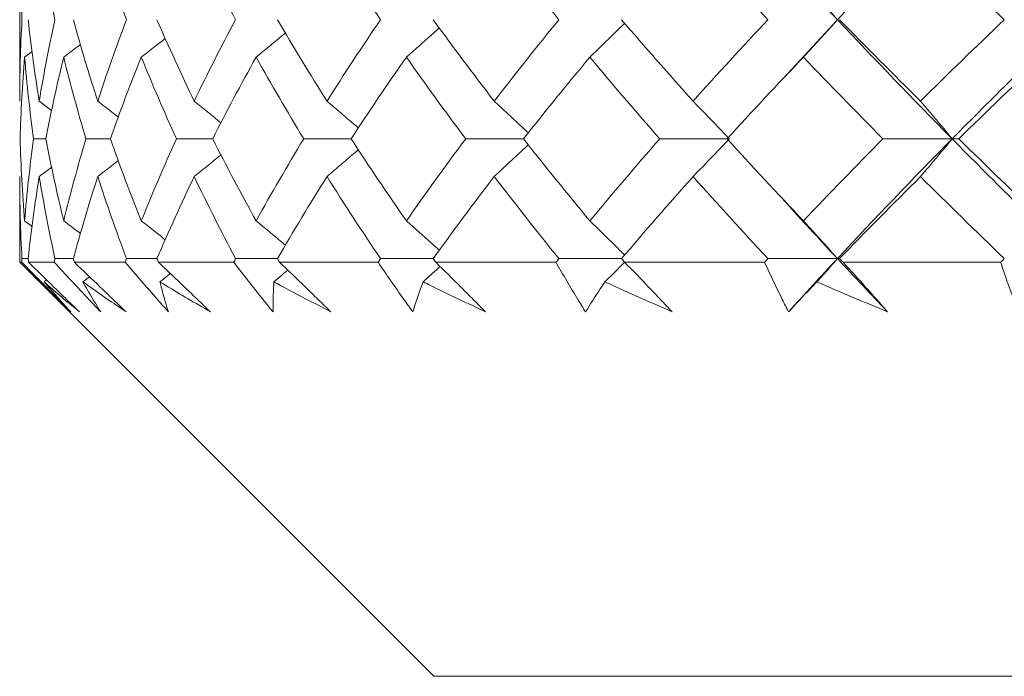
# Model space of a CAD drawing. Header units: inches. Extents: x 1.8 to 31.6, y 1.9 to 20.6.
# Tile 3 of 81: x 7.302 to 7.6, y 9.881 to 10.079. Entities that reach past the tile are written whole.
import ezdxf

# ---------------------------------------------------------------- set-up
doc = ezdxf.new("R2010")
doc.units = ezdxf.units.IN
doc.header["$MEASUREMENT"] = 0

msp = doc.modelspace()

# ---------------------------------------------------------------- linework, layer by layer
at = {"color": 7, "linetype": 'Continuous', "lineweight": 15}
for p, q in [((7.3023, 10.10382), (7.3023, 10.05476)), ((7.54916, 10.07937), (7.53279, 10.06162)), ((7.30378, 10.06806), (7.30605, 10.06975)), ((7.30821, 10.05476), (7.31195, 10.05197)), ((7.31022, 10.0434), (7.3065, 10.0434)), ((7.3297, 10.0434), (7.32231, 10.0434)), ((7.36057, 10.0434), (7.34964, 10.0434)), ((7.40235, 10.0434), (7.38804, 10.0434)), ((7.45439, 10.0434), (7.43693, 10.0434)), ((7.51651, 10.0434), (7.49551, 10.0434)), ((7.58379, 10.0434), (7.56288, 10.0434)), ((7.58379, 10.0434), (7.58577, 10.0434)), ((7.30821, 10.03201), (7.31197, 10.03483)), ((7.3023, 10.03201), (7.3023, 10.00614)), ((7.30378, 10.01864), (7.30603, 10.01696)), ((7.3023, 10.00614), (7.4273, 9.88114)), ((7.30293, 10.00614), (7.3023, 10.00614)), ((7.30486, 10.00723), (7.30299, 10.00723)), ((7.31271, 10.00614), (7.30498, 10.00614)), ((7.31851, 10.00723), (7.31295, 10.00723)), ((7.33415, 10.00614), (7.31881, 10.00614)), ((7.34374, 10.00723), (7.33456, 10.00723)), ((7.36691, 10.00614), (7.3442, 10.00614)), ((7.38014, 10.00723), (7.36749, 10.00723)), ((7.41049, 10.00614), (7.38076, 10.00614)), ((7.42714, 10.00723), (7.41122, 10.00723)), ((7.46418, 10.00614), (7.42792, 10.00614)), ((7.484, 10.00723), (7.46506, 10.00723)), ((7.52715, 10.00614), (7.48492, 10.00614)), ((7.54916, 10.00723), (7.52816, 10.00723)), ((7.54916, 10.00723), (7.54982, 10.00723)), ((7.59841, 10.00614), (7.55087, 10.00614)), ((7.30968, 10.00023), (7.31044, 10.00081)), ((7.32139, 10.00023), (7.32338, 10.00177)), ((8.6773, 9.88114), (7.4273, 9.88114))]:
    msp.add_line(p, q, dxfattribs=at)
for points in [[(7.58379, 10.11504), (7.57194, 10.10316), (7.56041, 10.09134), (7.54916, 10.07937)], [(7.58379, 10.11504), (7.59565, 10.10316), (7.6078, 10.09134), (7.62028, 10.07937)], [(7.3023, 10.10382), (7.3023, 10.09572), (7.30253, 10.08757), (7.30299, 10.07937)], [(7.30821, 10.10382), (7.30956, 10.09572), (7.31114, 10.08757), (7.31295, 10.07937)], [(7.32586, 10.10382), (7.32853, 10.09572), (7.33143, 10.08757), (7.33456, 10.07937)], [(7.35497, 10.10382), (7.35892, 10.09572), (7.36309, 10.08757), (7.36749, 10.07937)], [(7.39507, 10.10382), (7.40024, 10.09572), (7.40563, 10.08757), (7.41122, 10.07937)], [(7.44554, 10.10382), (7.45185, 10.09572), (7.45836, 10.08757), (7.46506, 10.07937)], [(7.50557, 10.10382), (7.51292, 10.09572), (7.52046, 10.08757), (7.52816, 10.07937)], [(7.57423, 10.10382), (7.5825, 10.09572), (7.59094, 10.08757), (7.59953, 10.07937)], [(7.30299, 10.07937), (7.30253, 10.07121), (7.3023, 10.063), (7.3023, 10.05476)], [(7.30486, 10.07937), (7.30575, 10.07121), (7.30686, 10.063), (7.30821, 10.05476)], [(7.31295, 10.07937), (7.31114, 10.07121), (7.30956, 10.063), (7.30821, 10.05476)], [(7.31851, 10.07937), (7.32073, 10.07121), (7.32318, 10.063), (7.32586, 10.05476)], [(7.33456, 10.07937), (7.33144, 10.07121), (7.32854, 10.063), (7.32586, 10.05476)], [(7.34374, 10.07937), (7.34726, 10.07121), (7.351, 10.063), (7.35497, 10.05476)], [(7.36749, 10.07937), (7.36311, 10.07121), (7.35893, 10.063), (7.35497, 10.05476)], [(7.38014, 10.07937), (7.3849, 10.07121), (7.38988, 10.063), (7.39507, 10.05476)], [(7.41122, 10.07937), (7.40565, 10.07121), (7.40026, 10.063), (7.39507, 10.05476)], [(7.42714, 10.07937), (7.43307, 10.07121), (7.43921, 10.063), (7.44554, 10.05476)], [(7.46506, 10.07937), (7.45838, 10.07121), (7.45187, 10.063), (7.44554, 10.05476)], [(7.484, 10.07937), (7.49101, 10.07121), (7.4982, 10.063), (7.50557, 10.05476)], [(7.52816, 10.07937), (7.52048, 10.07121), (7.51295, 10.063), (7.50557, 10.05476)], [(7.54916, 10.07937), (7.56036, 10.06745), (7.57191, 10.05545), (7.58379, 10.0434)], [(7.54982, 10.07937), (7.55779, 10.07121), (7.56593, 10.063), (7.57423, 10.05476)], [(7.59953, 10.07937), (7.59097, 10.07121), (7.58253, 10.063), (7.57423, 10.05476)], [(7.62028, 10.07937), (7.60785, 10.06745), (7.59567, 10.05545), (7.58379, 10.0434)], [(7.30378, 10.06806), (7.30311, 10.05987), (7.30266, 10.05165), (7.30245, 10.0434)], [(7.30378, 10.06806), (7.30445, 10.05987), (7.30536, 10.05165), (7.3065, 10.0434)], [(7.31558, 10.06806), (7.31357, 10.05987), (7.31178, 10.05165), (7.31022, 10.0434)], [(7.31558, 10.06806), (7.3176, 10.05987), (7.31984, 10.05165), (7.32231, 10.0434)], [(7.33901, 10.06806), (7.33569, 10.05987), (7.33258, 10.05165), (7.3297, 10.0434)], [(7.33901, 10.06806), (7.34233, 10.05987), (7.34587, 10.05165), (7.34964, 10.0434)], [(7.37368, 10.06806), (7.36911, 10.05987), (7.36473, 10.05165), (7.36057, 10.0434)], [(7.37368, 10.06806), (7.37825, 10.05987), (7.38304, 10.05165), (7.38804, 10.0434)], [(7.41905, 10.06806), (7.4133, 10.05987), (7.40773, 10.05165), (7.40235, 10.0434)], [(7.41905, 10.06806), (7.42481, 10.05987), (7.43077, 10.05165), (7.43693, 10.0434)], [(7.47442, 10.06806), (7.46757, 10.05987), (7.46089, 10.05165), (7.45439, 10.0434)], [(7.47442, 10.06806), (7.48126, 10.05987), (7.4883, 10.05165), (7.49551, 10.0434)], [(7.53889, 10.06806), (7.53106, 10.05987), (7.52337, 10.05165), (7.51585, 10.0434)], [(7.53889, 10.06806), (7.54672, 10.05987), (7.55472, 10.05165), (7.56288, 10.0434)], [(7.61146, 10.06806), (7.60277, 10.05987), (7.5942, 10.05165), (7.58577, 10.0434)], [(7.30245, 10.0434), (7.30266, 10.03516), (7.3031, 10.02691), (7.30378, 10.01864)], [(7.3065, 10.0434), (7.30536, 10.03516), (7.30446, 10.02691), (7.30378, 10.01864)], [(7.31022, 10.0434), (7.31178, 10.03516), (7.31357, 10.02691), (7.31558, 10.01864)], [(7.32231, 10.0434), (7.31985, 10.03516), (7.3176, 10.02691), (7.31558, 10.01864)], [(7.3297, 10.0434), (7.33258, 10.03516), (7.33568, 10.02691), (7.33901, 10.01864)], [(7.34964, 10.0434), (7.34588, 10.03516), (7.34233, 10.02691), (7.33901, 10.01864)], [(7.36057, 10.0434), (7.36473, 10.03516), (7.3691, 10.02691), (7.37368, 10.01864)], [(7.38804, 10.0434), (7.38305, 10.03516), (7.37826, 10.02691), (7.37368, 10.01864)], [(7.40235, 10.0434), (7.40772, 10.03516), (7.41329, 10.02691), (7.41905, 10.01864)], [(7.43693, 10.0434), (7.43078, 10.03516), (7.42482, 10.02691), (7.41905, 10.01864)], [(7.45439, 10.0434), (7.46088, 10.03516), (7.46755, 10.02691), (7.47442, 10.01864)], [(7.49551, 10.0434), (7.48831, 10.03516), (7.48128, 10.02691), (7.47442, 10.01864)], [(7.51585, 10.0434), (7.52336, 10.03516), (7.53104, 10.02691), (7.53889, 10.01864)], [(7.56288, 10.0434), (7.55474, 10.03516), (7.54674, 10.02691), (7.53889, 10.01864)], [(7.58379, 10.0434), (7.57194, 10.03138), (7.56039, 10.01931), (7.54916, 10.00723)], [(7.58379, 10.0434), (7.59564, 10.03138), (7.60782, 10.01931), (7.62028, 10.00723)], [(7.58577, 10.0434), (7.59419, 10.03516), (7.60275, 10.02691), (7.61146, 10.01864)], [(7.3023, 10.03201), (7.3023, 10.02376), (7.30253, 10.0155), (7.30299, 10.00723)], [(7.30821, 10.03201), (7.30687, 10.02376), (7.30575, 10.0155), (7.30486, 10.00723)], [(7.30821, 10.03201), (7.30956, 10.02376), (7.31114, 10.0155), (7.31295, 10.00723)], [(7.32586, 10.03201), (7.32319, 10.02376), (7.32074, 10.0155), (7.31851, 10.00723)], [(7.32586, 10.03201), (7.32854, 10.02376), (7.33144, 10.0155), (7.33456, 10.00723)], [(7.35497, 10.03201), (7.35101, 10.02376), (7.34726, 10.0155), (7.34374, 10.00723)], [(7.35497, 10.03201), (7.35893, 10.02376), (7.3631, 10.0155), (7.36749, 10.00723)], [(7.39507, 10.03201), (7.38989, 10.02376), (7.38491, 10.0155), (7.38014, 10.00723)], [(7.39507, 10.03201), (7.40025, 10.02376), (7.40563, 10.0155), (7.41122, 10.00723)], [(7.44554, 10.03201), (7.43922, 10.02376), (7.43308, 10.0155), (7.42714, 10.00723)], [(7.44554, 10.03201), (7.45186, 10.02376), (7.45837, 10.0155), (7.46506, 10.00723)], [(7.50557, 10.03201), (7.49821, 10.02376), (7.49102, 10.0155), (7.484, 10.00723)], [(7.50557, 10.03201), (7.51293, 10.02376), (7.52047, 10.0155), (7.52816, 10.00723)], [(7.57423, 10.03201), (7.56595, 10.02376), (7.55781, 10.0155), (7.54982, 10.00723)], [(7.57423, 10.03201), (7.58252, 10.02376), (7.59095, 10.0155), (7.59953, 10.00723)], [(7.30299, 10.00723), (7.30297, 10.00686), (7.30295, 10.0065), (7.30293, 10.00614)], [(7.30486, 10.00723), (7.3049, 10.00686), (7.30494, 10.0065), (7.30498, 10.00614)], [(7.31295, 10.00723), (7.31287, 10.00686), (7.31279, 10.0065), (7.31271, 10.00614)], [(7.31851, 10.00723), (7.31861, 10.00686), (7.31871, 10.0065), (7.31881, 10.00614)], [(7.33456, 10.00723), (7.33442, 10.00686), (7.33429, 10.0065), (7.33415, 10.00614)], [(7.34374, 10.00723), (7.34389, 10.00686), (7.34405, 10.0065), (7.3442, 10.00614)], [(7.36749, 10.00723), (7.3673, 10.00686), (7.36711, 10.0065), (7.36691, 10.00614)], [(7.38014, 10.00723), (7.38035, 10.00686), (7.38056, 10.0065), (7.38076, 10.00614)], [(7.41122, 10.00723), (7.41098, 10.00686), (7.41073, 10.0065), (7.41049, 10.00614)], [(7.42714, 10.00723), (7.4274, 10.00686), (7.42766, 10.0065), (7.42792, 10.00614)], [(7.46506, 10.00723), (7.46477, 10.00686), (7.46448, 10.0065), (7.46418, 10.00614)], [(7.484, 10.00723), (7.4843, 10.00686), (7.48461, 10.0065), (7.48492, 10.00614)], [(7.52816, 10.00723), (7.52783, 10.00686), (7.52749, 10.0065), (7.52715, 10.00614)], [(7.54916, 10.00723), (7.54418, 10.00187), (7.53926, 9.9965), (7.53441, 9.99114)], [(7.54916, 10.00723), (7.55414, 10.00187), (7.55919, 9.9965), (7.5643, 9.99114)], [(7.54982, 10.00723), (7.55017, 10.00686), (7.55052, 10.0065), (7.55087, 10.00614)], [(7.59953, 10.00723), (7.59916, 10.00686), (7.59878, 10.0065), (7.59841, 10.00614)]]:
    msp.add_open_spline(points, degree=3, dxfattribs=at)
for points, knots in [([(7.53279, 10.09704), (7.53337, 10.0964), (7.53867, 10.09053), (7.54422, 10.08463), (7.54916, 10.07937)], [0, 0, 0, 0, 0.10863, 1, 1, 1, 1]), ([(7.53889, 10.09065), (7.53988, 10.0896), (7.54086, 10.08854), (7.54184, 10.08748), (7.54282, 10.08641), (7.5438, 10.08535), (7.54478, 10.08427), (7.54625, 10.08265), (7.54771, 10.08102), (7.54916, 10.07937)], [0, 0, 0, 0, 0.0001359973, 0.0001359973, 0.0001359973, 0.0002719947, 0.0002719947, 0.0002719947, 0.0004766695, 0.0004766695, 0.0004766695, 0.0004766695]), ([(7.53889, 10.06806), (7.53988, 10.06912), (7.54086, 10.07018), (7.54184, 10.07124), (7.54282, 10.07231), (7.54379, 10.07338), (7.54477, 10.07446), (7.54624, 10.07608), (7.5477, 10.07772), (7.54916, 10.07937)], [0, 0, 0, 0, 0.0001359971, 0.0001359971, 0.0001359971, 0.0002719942, 0.0002719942, 0.0002719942, 0.00047718, 0.00047718, 0.00047718, 0.00047718]), ([(7.41905, 10.06806), (7.42027, 10.06912), (7.42148, 10.07018), (7.42269, 10.07124), (7.4239, 10.07231), (7.4251, 10.07338), (7.42631, 10.07446), (7.4272, 10.07526), (7.42809, 10.07607), (7.42898, 10.07687)], [0, 0, 0, 0, 0.0001359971, 0.0001359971, 0.0001359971, 0.0002719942, 0.0002719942, 0.0002719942, 0.000373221, 0.000373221, 0.000373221, 0.000373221]), ([(7.47442, 10.06806), (7.47552, 10.06912), (7.47774, 10.07124), (7.48077, 10.07419), (7.48316, 10.07655), (7.48445, 10.07784), (7.48492, 10.07831)], [0, 0, 0, 0, 0.313966, 0.627931, 0.864774, 1, 1, 1, 1]), ([(7.33901, 10.06806), (7.34038, 10.06912), (7.3428, 10.07099), (7.3452, 10.0729), (7.34625, 10.07373)], [0, 0, 0, 0, 0.564068, 1, 1, 1, 1]), ([(7.37368, 10.06806), (7.37498, 10.06912), (7.37758, 10.07124), (7.38053, 10.07368), (7.38217, 10.07506), (7.38253, 10.07537)], [0, 0, 0, 0, 0.438709, 0.877418, 1, 1, 1, 1]), ([(7.31558, 10.06806), (7.317, 10.06912), (7.3187, 10.07039), (7.32038, 10.07167), (7.32066, 10.07189)], [0, 0, 0, 0, 0.832752, 1, 1, 1, 1]), ([(7.32586, 10.05476), (7.32725, 10.05371), (7.32934, 10.05212), (7.3314, 10.05051), (7.33208, 10.04998)], [0, 0, 0, 0, 0.668664, 1, 1, 1, 1]), ([(7.35497, 10.05476), (7.3563, 10.0537), (7.35897, 10.05158), (7.36167, 10.0494), (7.36303, 10.04828), (7.36307, 10.04824)], [0, 0, 0, 0, 0.491736, 0.983471, 1, 1, 1, 1]), ([(7.39507, 10.05476), (7.39633, 10.0537), (7.39884, 10.05158), (7.40199, 10.04888), (7.40387, 10.04723), (7.40452, 10.04666)], [0, 0, 0, 0, 0.396985, 0.79397, 1, 1, 1, 1]), ([(7.44554, 10.05476), (7.4467, 10.0537), (7.44902, 10.05158), (7.4522, 10.04862), (7.45446, 10.04648), (7.45557, 10.04542), (7.45581, 10.04518)], [0, 0, 0, 0, 0.3365222, 0.6730445, 0.9279986, 1, 1, 1, 1]), ([(7.50557, 10.05476), (7.50662, 10.05371), (7.50767, 10.05265), (7.50871, 10.05158), (7.50975, 10.05051), (7.51079, 10.04943), (7.51183, 10.04835), (7.51339, 10.04671), (7.51496, 10.04506), (7.51651, 10.0434)], [0, 0, 0, 0, 0.0001359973, 0.0001359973, 0.0001359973, 0.0002719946, 0.0002719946, 0.0002719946, 0.0004780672, 0.0004780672, 0.0004780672, 0.0004780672]), ([(7.57423, 10.05476), (7.57515, 10.05371), (7.57606, 10.05265), (7.57697, 10.05158), (7.57788, 10.05051), (7.57879, 10.04943), (7.5797, 10.04835), (7.58107, 10.04671), (7.58244, 10.04506), (7.58379, 10.0434)], [0, 0, 0, 0, 0.0001359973, 0.0001359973, 0.0001359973, 0.0002719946, 0.0002719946, 0.0002719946, 0.0004780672, 0.0004780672, 0.0004780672, 0.0004780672]), ([(7.44554, 10.03201), (7.4467, 10.03307), (7.44902, 10.0352), (7.45219, 10.03817), (7.45446, 10.04031), (7.45557, 10.04138), (7.45581, 10.04161)], [0, 0, 0, 0, 0.336233, 0.672466, 0.927571, 1, 1, 1, 1]), ([(7.50557, 10.03201), (7.50662, 10.03307), (7.50766, 10.03413), (7.50871, 10.0352), (7.50975, 10.03628), (7.51078, 10.03735), (7.51182, 10.03843), (7.51339, 10.04007), (7.51495, 10.04173), (7.51651, 10.0434)], [0, 0, 0, 0, 0.0001359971, 0.0001359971, 0.0001359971, 0.0002719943, 0.0002719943, 0.0002719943, 0.0004783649, 0.0004783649, 0.0004783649, 0.0004783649]), ([(7.57423, 10.03201), (7.57515, 10.03307), (7.57606, 10.03413), (7.57697, 10.0352), (7.57788, 10.03628), (7.57879, 10.03735), (7.57969, 10.03843), (7.58107, 10.04007), (7.58243, 10.04173), (7.58379, 10.0434)], [0, 0, 0, 0, 0.0001359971, 0.0001359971, 0.0001359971, 0.0002719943, 0.0002719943, 0.0002719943, 0.0004783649, 0.0004783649, 0.0004783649, 0.0004783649]), ([(7.35497, 10.03201), (7.3563, 10.03307), (7.35897, 10.0352), (7.36167, 10.03739), (7.36303, 10.03851), (7.36308, 10.03856)], [0, 0, 0, 0, 0.490783, 0.981567, 1, 1, 1, 1]), ([(7.39507, 10.03201), (7.39633, 10.03307), (7.39884, 10.0352), (7.40199, 10.03791), (7.40387, 10.03957), (7.40452, 10.04013)], [0, 0, 0, 0, 0.396494, 0.792989, 1, 1, 1, 1]), ([(7.32586, 10.03201), (7.32725, 10.03307), (7.32934, 10.03466), (7.33141, 10.03628), (7.3321, 10.03682)], [0, 0, 0, 0, 0.666413, 1, 1, 1, 1]), ([(7.53279, 10.02511), (7.53337, 10.02446), (7.53867, 10.01851), (7.54422, 10.01254), (7.54916, 10.00723)], [0, 0, 0, 0, 0.109162, 1, 1, 1, 1]), ([(7.31558, 10.01864), (7.31699, 10.01758), (7.31869, 10.01631), (7.32036, 10.01501), (7.32064, 10.0148)], [0, 0, 0, 0, 0.833457, 1, 1, 1, 1]), ([(7.33901, 10.01864), (7.34037, 10.01758), (7.34279, 10.01569), (7.34519, 10.01377), (7.34624, 10.01294)], [0, 0, 0, 0, 0.5632606, 1, 1, 1, 1]), ([(7.37368, 10.01864), (7.37498, 10.01758), (7.37757, 10.01545), (7.38051, 10.01299), (7.38216, 10.01159), (7.38252, 10.01128)], [0, 0, 0, 0, 0.437648, 0.875295, 1, 1, 1, 1]), ([(7.41905, 10.01864), (7.42027, 10.01758), (7.42148, 10.01651), (7.42268, 10.01544), (7.42389, 10.01437), (7.42509, 10.01329), (7.42628, 10.01221), (7.42718, 10.01139), (7.42808, 10.01058), (7.42898, 10.00975)], [0, 0, 0, 0, 0.0001359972, 0.0001359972, 0.0001359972, 0.0002719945, 0.0002719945, 0.0002719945, 0.00037432, 0.00037432, 0.00037432, 0.00037432]), ([(7.47442, 10.01864), (7.47552, 10.01758), (7.47773, 10.01545), (7.48075, 10.01247), (7.48315, 10.01009), (7.48444, 10.00877), (7.48491, 10.0083)], [0, 0, 0, 0, 0.3129543, 0.6259087, 0.8638291, 1, 1, 1, 1]), ([(7.53889, 10.01864), (7.53987, 10.01758), (7.54085, 10.01651), (7.54183, 10.01544), (7.54281, 10.01437), (7.54378, 10.01329), (7.54475, 10.01221), (7.54623, 10.01056), (7.5477, 10.0089), (7.54916, 10.00723)], [0, 0, 0, 0, 0.0001359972, 0.0001359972, 0.0001359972, 0.0002719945, 0.0002719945, 0.0002719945, 0.0004787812, 0.0004787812, 0.0004787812, 0.0004787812]), ([(7.31775, 9.99114), (7.31651, 9.9924), (7.31527, 9.99365), (7.31403, 9.9949), (7.31217, 9.99678), (7.31032, 9.99866), (7.30847, 10.00053), (7.30662, 10.0024), (7.30477, 10.00427), (7.30293, 10.00614)], [0, 0, 0, 0, 0.0001378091, 0.0001378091, 0.0001378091, 0.000344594, 0.000344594, 0.000344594, 0.0005514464, 0.0005514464, 0.0005514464, 0.0005514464]), ([(7.30498, 10.00614), (7.30753, 10.00365), (7.31008, 10.00116), (7.31264, 9.99866), (7.31392, 9.99741), (7.3152, 9.99616), (7.31648, 9.9949), (7.31776, 9.99365), (7.31904, 9.9924), (7.32032, 9.99114)], [0, 0, 0, 0, 0.0002756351, 0.0002756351, 0.0002756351, 0.0004135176, 0.0004135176, 0.0004135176, 0.0005514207, 0.0005514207, 0.0005514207, 0.0005514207]), ([(7.32676, 9.99114), (7.32557, 9.9924), (7.32439, 9.99365), (7.32322, 9.9949), (7.32145, 9.99678), (7.31969, 9.99866), (7.31794, 10.00053), (7.31619, 10.0024), (7.31445, 10.00427), (7.31271, 10.00614)], [0, 0, 0, 0, 0.0001378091, 0.0001378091, 0.0001378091, 0.000344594, 0.000344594, 0.000344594, 0.0005514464, 0.0005514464, 0.0005514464, 0.0005514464]), ([(7.31881, 10.00614), (7.32141, 10.00365), (7.32402, 10.00116), (7.32663, 9.99866), (7.32793, 9.99741), (7.32923, 9.99616), (7.33054, 9.9949), (7.33184, 9.99365), (7.33314, 9.9924), (7.33444, 9.99114)], [0, 0, 0, 0, 0.0002756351, 0.0002756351, 0.0002756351, 0.0004135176, 0.0004135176, 0.0004135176, 0.0005514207, 0.0005514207, 0.0005514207, 0.0005514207]), ([(7.34721, 9.99114), (7.3461, 9.9924), (7.345, 9.99365), (7.3439, 9.9949), (7.34226, 9.99678), (7.34062, 9.99866), (7.33899, 10.00053), (7.33737, 10.0024), (7.33575, 10.00427), (7.33415, 10.00614)], [0, 0, 0, 0, 0.0001378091, 0.0001378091, 0.0001378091, 0.000344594, 0.000344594, 0.000344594, 0.0005514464, 0.0005514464, 0.0005514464, 0.0005514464]), ([(7.3442, 10.00614), (7.34683, 10.00365), (7.34945, 10.00116), (7.35206, 9.99866), (7.35337, 9.99741), (7.35467, 9.99616), (7.35598, 9.9949), (7.35728, 9.99365), (7.35858, 9.9924), (7.35988, 9.99114)], [0, 0, 0, 0, 0.0002756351, 0.0002756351, 0.0002756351, 0.0004135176, 0.0004135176, 0.0004135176, 0.0005514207, 0.0005514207, 0.0005514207, 0.0005514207]), ([(7.37878, 9.99114), (7.37777, 9.9924), (7.37676, 9.99365), (7.37576, 9.9949), (7.37426, 9.99678), (7.37277, 9.99866), (7.3713, 10.00053), (7.36982, 10.0024), (7.36836, 10.00427), (7.36691, 10.00614)], [0, 0, 0, 0, 0.0001378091, 0.0001378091, 0.0001378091, 0.000344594, 0.000344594, 0.000344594, 0.0005514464, 0.0005514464, 0.0005514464, 0.0005514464]), ([(7.38076, 10.00614), (7.38337, 10.00365), (7.38596, 10.00116), (7.38854, 9.99866), (7.38983, 9.99741), (7.39112, 9.99616), (7.3924, 9.9949), (7.39368, 9.99365), (7.39496, 9.9924), (7.39624, 9.99114)], [0, 0, 0, 0, 0.0002756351, 0.0002756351, 0.0002756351, 0.0004135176, 0.0004135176, 0.0004135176, 0.0005514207, 0.0005514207, 0.0005514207, 0.0005514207]), ([(7.42098, 9.99114), (7.42007, 9.9924), (7.41918, 9.99365), (7.41829, 9.9949), (7.41696, 9.99678), (7.41564, 9.99866), (7.41434, 10.00053), (7.41304, 10.0024), (7.41176, 10.00427), (7.41049, 10.00614)], [0, 0, 0, 0, 0.0001378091, 0.0001378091, 0.0001378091, 0.000344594, 0.000344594, 0.000344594, 0.0005514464, 0.0005514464, 0.0005514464, 0.0005514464]), ([(7.42405, 10.00023), (7.42479, 10.0009), (7.42645, 10.00239), (7.42816, 10.00394), (7.42913, 10.00483), (7.42919, 10.00489)], [0, 0, 0, 0, 0.4335837, 0.9644888, 1, 1, 1, 1]), ([(7.42792, 10.00614), (7.43046, 10.00365), (7.43298, 10.00116), (7.43548, 9.99866), (7.43674, 9.99741), (7.43798, 9.99616), (7.43923, 9.9949), (7.44047, 9.99365), (7.44171, 9.9924), (7.44295, 9.99114)], [0, 0, 0, 0, 0.0002756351, 0.0002756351, 0.0002756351, 0.0004135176, 0.0004135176, 0.0004135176, 0.0005514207, 0.0005514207, 0.0005514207, 0.0005514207]), ([(7.47312, 9.99114), (7.47235, 9.9924), (7.47158, 9.99365), (7.47082, 9.9949), (7.46968, 9.99678), (7.46855, 9.99866), (7.46745, 10.00053), (7.46634, 10.0024), (7.46525, 10.00427), (7.46418, 10.00614)], [0, 0, 0, 0, 0.0001378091, 0.0001378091, 0.0001378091, 0.000344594, 0.000344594, 0.000344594, 0.0005514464, 0.0005514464, 0.0005514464, 0.0005514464]), ([(7.47897, 10.00023), (7.47965, 10.0009), (7.48117, 10.00239), (7.48314, 10.00436), (7.48444, 10.00567), (7.48491, 10.00615)], [0, 0, 0, 0, 0.342112, 0.761014, 1, 1, 1, 1]), ([(7.48492, 10.00614), (7.48735, 10.00365), (7.48977, 10.00116), (7.49216, 9.99866), (7.49335, 9.99741), (7.49454, 9.99616), (7.49573, 9.9949), (7.49691, 9.99365), (7.49809, 9.9924), (7.49926, 9.99114)], [0, 0, 0, 0, 0.0002756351, 0.0002756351, 0.0002756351, 0.0004135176, 0.0004135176, 0.0004135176, 0.0005514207, 0.0005514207, 0.0005514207, 0.0005514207]), ([(7.53441, 9.99114), (7.53377, 9.9924), (7.53314, 9.99365), (7.53252, 9.9949), (7.53158, 9.99678), (7.53067, 9.99866), (7.52978, 10.00053), (7.52888, 10.0024), (7.52801, 10.00427), (7.52715, 10.00614)], [0, 0, 0, 0, 0.0001378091, 0.0001378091, 0.0001378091, 0.000344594, 0.000344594, 0.000344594, 0.0005514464, 0.0005514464, 0.0005514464, 0.0005514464]), ([(7.54294, 10.00023), (7.54354, 10.0009), (7.54415, 10.00157), (7.54475, 10.00224), (7.54623, 10.00389), (7.5477, 10.00555), (7.54916, 10.00723)], [0.0001875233, 0.0001875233, 0.0001875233, 0.0001875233, 0.0002719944, 0.0002719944, 0.0002719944, 0.0004788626, 0.0004788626, 0.0004788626, 0.0004788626]), ([(7.55087, 10.00614), (7.55316, 10.00365), (7.55542, 10.00116), (7.55766, 9.99866), (7.55878, 9.99741), (7.5599, 9.99616), (7.561, 9.9949), (7.56211, 9.99365), (7.56321, 9.9924), (7.5643, 9.99114)], [0, 0, 0, 0, 0.0002756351, 0.0002756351, 0.0002756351, 0.0004135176, 0.0004135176, 0.0004135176, 0.0005514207, 0.0005514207, 0.0005514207, 0.0005514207]), ([(7.60386, 9.99114), (7.60337, 9.9924), (7.60288, 9.99365), (7.60241, 9.9949), (7.6017, 9.99678), (7.60101, 9.99866), (7.60034, 10.00053), (7.59968, 10.0024), (7.59903, 10.00427), (7.59841, 10.00614)], [0, 0, 0, 0, 0.0001378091, 0.0001378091, 0.0001378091, 0.000344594, 0.000344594, 0.000344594, 0.0005514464, 0.0005514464, 0.0005514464, 0.0005514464]), ([(7.34463, 10.00023), (7.34547, 10.0009), (7.34652, 10.00173), (7.34757, 10.00258), (7.34778, 10.00275)], [0, 0, 0, 0, 0.799923, 1, 1, 1, 1]), ([(7.37903, 10.00023), (7.37983, 10.0009), (7.38123, 10.00207), (7.38263, 10.00326), (7.38323, 10.00377)], [0, 0, 0, 0, 0.5690959, 1, 1, 1, 1]), ([(7.30968, 10.00023), (7.31028, 9.99952), (7.31089, 9.99882), (7.3115, 9.99812), (7.31353, 9.99579), (7.31561, 9.99346), (7.31775, 9.99114)], [0.0004009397, 0.0004009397, 0.0004009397, 0.0004009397, 0.0005439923, 0.0005439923, 0.0005439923, 0.0010183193, 0.0010183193, 0.0010183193, 0.0010183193]), ([(7.32032, 9.99114), (7.31872, 9.99247), (7.31714, 9.99381), (7.31557, 9.99514), (7.314, 9.99647), (7.31245, 9.99781), (7.31092, 9.99915), (7.3105, 9.99951), (7.31009, 9.99987), (7.30968, 10.00023)], [0, 0, 0, 0, 0.0002719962, 0.0002719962, 0.0002719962, 0.0005439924, 0.0005439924, 0.0005439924, 0.0006173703, 0.0006173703, 0.0006173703, 0.0006173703]), ([(7.32139, 10.00023), (7.32178, 9.99952), (7.32218, 9.99882), (7.32258, 9.99812), (7.32392, 9.99579), (7.32531, 9.99346), (7.32676, 9.99114)], [0.0004009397, 0.0004009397, 0.0004009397, 0.0004009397, 0.0005439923, 0.0005439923, 0.0005439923, 0.0010183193, 0.0010183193, 0.0010183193, 0.0010183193]), ([(7.33444, 9.99114), (7.33249, 9.99247), (7.33055, 9.99381), (7.32863, 9.99514), (7.32671, 9.99647), (7.32481, 9.99781), (7.32292, 9.99915), (7.32241, 9.99951), (7.3219, 9.99987), (7.32139, 10.00023)], [0, 0, 0, 0, 0.0002719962, 0.0002719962, 0.0002719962, 0.0005439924, 0.0005439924, 0.0005439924, 0.0006173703, 0.0006173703, 0.0006173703, 0.0006173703]), ([(7.34463, 10.00023), (7.34481, 9.99952), (7.34499, 9.99882), (7.34518, 9.99812), (7.3458, 9.99579), (7.34647, 9.99346), (7.34721, 9.99114)], [0.0004009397, 0.0004009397, 0.0004009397, 0.0004009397, 0.0005439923, 0.0005439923, 0.0005439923, 0.0010183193, 0.0010183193, 0.0010183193, 0.0010183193]), ([(7.35988, 9.99114), (7.35761, 9.99247), (7.35535, 9.99381), (7.35311, 9.99514), (7.35086, 9.99647), (7.34863, 9.99781), (7.34642, 9.99915), (7.34582, 9.99951), (7.34523, 9.99987), (7.34463, 10.00023)], [0, 0, 0, 0, 0.0002719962, 0.0002719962, 0.0002719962, 0.0005439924, 0.0005439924, 0.0005439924, 0.0006173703, 0.0006173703, 0.0006173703, 0.0006173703]), ([(7.37903, 10.00023), (7.37899, 9.99952), (7.37895, 9.99882), (7.37892, 9.99812), (7.37881, 9.99579), (7.37877, 9.99346), (7.37878, 9.99114)], [0.0004009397, 0.0004009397, 0.0004009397, 0.0004009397, 0.0005439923, 0.0005439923, 0.0005439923, 0.0010183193, 0.0010183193, 0.0010183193, 0.0010183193]), ([(7.39624, 9.99114), (7.39368, 9.99247), (7.39114, 9.99381), (7.38861, 9.99514), (7.38608, 9.99647), (7.38356, 9.99781), (7.38105, 9.99915), (7.38038, 9.99951), (7.3797, 9.99987), (7.37903, 10.00023)], [0, 0, 0, 0, 0.0002719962, 0.0002719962, 0.0002719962, 0.0005439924, 0.0005439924, 0.0005439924, 0.0006173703, 0.0006173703, 0.0006173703, 0.0006173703]), ([(7.42405, 10.00023), (7.42379, 9.99952), (7.42353, 9.99882), (7.42328, 9.99812), (7.42246, 9.99579), (7.42169, 9.99346), (7.42098, 9.99114)], [0.0004009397, 0.0004009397, 0.0004009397, 0.0004009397, 0.0005439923, 0.0005439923, 0.0005439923, 0.0010183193, 0.0010183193, 0.0010183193, 0.0010183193]), ([(7.44295, 9.99114), (7.44015, 9.99247), (7.43736, 9.99381), (7.43458, 9.99514), (7.4318, 9.99647), (7.42903, 9.99781), (7.42628, 9.99915), (7.42553, 9.99951), (7.42479, 9.99987), (7.42405, 10.00023)], [0, 0, 0, 0, 0.0002719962, 0.0002719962, 0.0002719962, 0.0005439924, 0.0005439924, 0.0005439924, 0.0006173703, 0.0006173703, 0.0006173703, 0.0006173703]), ([(7.47897, 10.00023), (7.4785, 9.99952), (7.47803, 9.99882), (7.47757, 9.99812), (7.47603, 9.99579), (7.47455, 9.99346), (7.47312, 9.99114)], [0.0004009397, 0.0004009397, 0.0004009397, 0.0004009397, 0.0005439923, 0.0005439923, 0.0005439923, 0.0010183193, 0.0010183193, 0.0010183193, 0.0010183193]), ([(7.49926, 9.99114), (7.49626, 9.99247), (7.49327, 9.99381), (7.49029, 9.99514), (7.48731, 9.99647), (7.48433, 9.99781), (7.48137, 9.99915), (7.48057, 9.99951), (7.47977, 9.99987), (7.47897, 10.00023)], [0, 0, 0, 0, 0.0002719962, 0.0002719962, 0.0002719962, 0.0005439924, 0.0005439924, 0.0005439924, 0.0006173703, 0.0006173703, 0.0006173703, 0.0006173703]), ([(7.54294, 10.00023), (7.54226, 9.99952), (7.54158, 9.99882), (7.54091, 9.99812), (7.53869, 9.99579), (7.53652, 9.99346), (7.53441, 9.99114)], [0.0004009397, 0.0004009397, 0.0004009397, 0.0004009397, 0.0005439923, 0.0005439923, 0.0005439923, 0.0010183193, 0.0010183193, 0.0010183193, 0.0010183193]), ([(7.5643, 9.99114), (7.56115, 9.99247), (7.558, 9.99381), (7.55486, 9.99514), (7.55172, 9.99647), (7.54859, 9.99781), (7.54547, 9.99915), (7.54462, 9.99951), (7.54378, 9.99987), (7.54294, 10.00023)], [0, 0, 0, 0, 0.0002719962, 0.0002719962, 0.0002719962, 0.0005439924, 0.0005439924, 0.0005439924, 0.0006173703, 0.0006173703, 0.0006173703, 0.0006173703])]:
    msp.add_open_spline(points, degree=3, knots=knots, dxfattribs=at)

doc.saveas('drawing.dxf')
